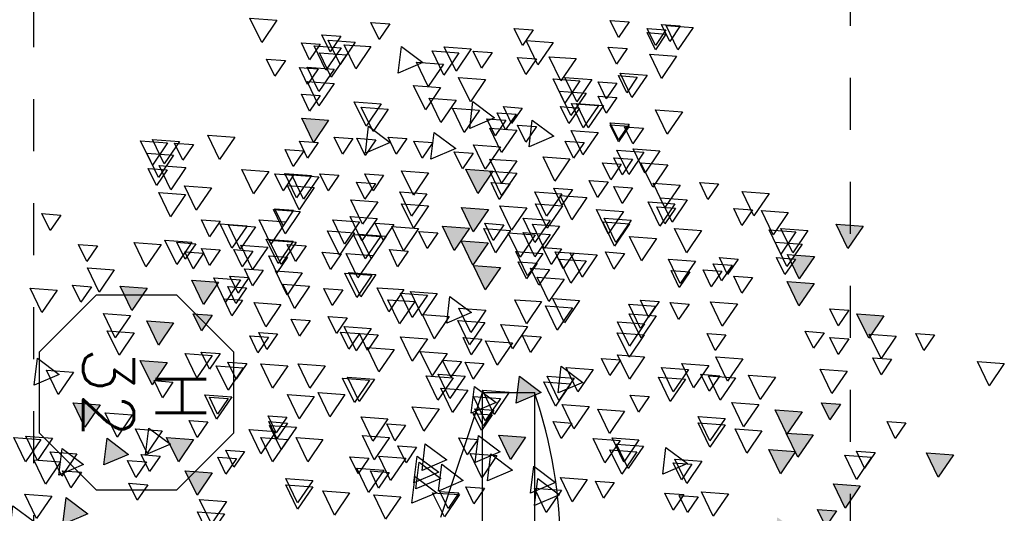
# Model space of a CAD drawing. Header units: millimetres. Extents: x 4617 to 4884, y 1258 to 1784.
# Tile 131 of 256: x 4741.305 to 4743.2, y 1391.542 to 1392.491. Entities that reach past the tile are written whole.
import ezdxf
from ezdxf.enums import TextEntityAlignment as Align

# ---------------------------------------------------------------- set-up
doc = ezdxf.new("R2010")
doc.units = ezdxf.units.MM
doc.header["$LTSCALE"] = 0.4
doc.linetypes.add('DOT', pattern=[6.35, 0, -6.35])
for name, color, linetype in [('00 AC - ABERTURAS ALUMINIO - HATCH', 254, 'Continuous'), ('00 AC - ABERTURAS ALUMINIO - TIPO', 3, 'Continuous'), ('A HERRERÍA', 4, 'Continuous'), ('A VEGETACIÓN', 253, 'Continuous'), ('LÁMINA', 1, 'Continuous'), ('TXT', 3, 'Continuous')]:
    doc.layers.add(name, color=color, linetype=linetype)
doc.styles.add('ROMANS', font='romans', dxfattribs={"height": 2})

# ---------------------------------------------------------------- blocks, each defined once
blk = doc.blocks.new('ARB')
at = {"layer": 'LÁMINA'}
h = blk.add_hatch(color=254, dxfattribs=at)
h.paths.add_polyline_path([(3288.9164, 1398.6733), (3288.9133, 1398.6668), (3288.9457, 1398.619), (3288.974, 1398.6775)])
h.paths.add_polyline_path([(3288.9251, 1398.5926), (3288.9506, 1398.555), (3288.9704, 1398.596)])
h.paths.add_polyline_path([(3289.0814, 1398.658), (3289.1179, 1398.6043), (3289.1462, 1398.6627)])
h.paths.add_polyline_path([(3289.0175, 1398.5743), (3289.054, 1398.5206), (3289.0822, 1398.579)])
h.paths.add_polyline_path([(3288.9695, 1398.2943), (3289.006, 1398.2406), (3289.0261, 1398.2821), (3289.0252, 1398.2825), (3289.0268, 1398.2837), (3289.0343, 1398.299)])
h.paths.add_polyline_path([(3288.9247, 1398.2135), (3288.9612, 1398.1598), (3288.9895, 1398.2183)])
h.paths.add_polyline_path([(3288.9178, 1397.9953), (3288.9174, 1397.9944), (3288.9533, 1397.9415), (3288.9816, 1398)])
h.paths.add_polyline_path([(3288.9887, 1397.8739), (3289.0252, 1397.8202), (3289.0534, 1397.8787)])
h.paths.add_polyline_path([(3289.0421, 1397.6874), (3289.0737, 1397.6738), (3289.0693, 1397.6802), (3289.0993, 1397.6824), (3289.0941, 1397.7263)])
h.paths.add_polyline_path([(3288.9456, 1397.7112), (3288.972, 1397.6724), (3288.9899, 1397.6737), (3289.0103, 1397.7159)])
h.paths.add_polyline_path([(3288.9485, 1397.4959), (3288.985, 1397.4422), (3289.0121, 1397.4983), (3289.0107, 1397.5004)])
h.paths.add_polyline_path([(3288.921, 1397.5813), (3288.9365, 1397.5586), (3288.9379, 1397.5587), (3288.9373, 1397.5574), (3288.9575, 1397.5276), (3288.9858, 1397.5861)])
h.paths.add_polyline_path([(3289.2242, 1398.1156), (3289.2261, 1398.1148), (3289.2282, 1398.1149), (3289.2278, 1398.114), (3289.243, 1398.1075), (3289.2466, 1398.1102), (3289.2472, 1398.1057), (3289.2838, 1398.09), (3289.2761, 1398.1545)])
h.paths.add_polyline_path([(3289.1946, 1398.3774), (3289.2311, 1398.3237), (3289.2594, 1398.3822)])
h.paths.add_polyline_path([(3289.1257, 1398.2583), (3289.1854, 1398.2328), (3289.1777, 1398.2972)])
h.paths.add_polyline_path([(3289.033, 1398.4793), (3289.0628, 1398.4354), (3289.0644, 1398.4355), (3289.0637, 1398.4341), (3289.0695, 1398.4256), (3289.0977, 1398.4841)])
h.paths.add_polyline_path([(3288.6447, 1399.0621), (3288.6809, 1399.0089), (3288.6815, 1399.0089), (3288.7095, 1399.0669)])
h.paths.add_polyline_path([(3288.3059, 1398.802), (3288.3424, 1398.7483), (3288.3707, 1398.8068)])
h.paths.add_polyline_path([(3288.2314, 1398.7077), (3288.2679, 1398.654), (3288.2962, 1398.7125)])
h.paths.add_polyline_path([(3288.2609, 1398.7668), (3288.2974, 1398.7131), (3288.3257, 1398.7715)])
h.paths.add_polyline_path([(3288.2602, 1398.847), (3288.2967, 1398.7933), (3288.3249, 1398.8517)])
h.paths.add_polyline_path([(3288.2496, 1398.9396), (3288.2503, 1398.9384), (3288.2568, 1398.9389), (3288.254, 1398.9331), (3288.286, 1398.8859), (3288.3143, 1398.9444)])
h.paths.add_polyline_path([(3288.1337, 1398.4073), (3288.1934, 1398.3817), (3288.1857, 1398.4462)])
h.paths.add_polyline_path([(3288.1708, 1398.2997), (3288.2073, 1398.246), (3288.2356, 1398.3045)])
h.paths.add_polyline_path([(3288.1988, 1398.0378), (3288.2243, 1398.0002), (3288.2441, 1398.0411)])
h.paths.add_polyline_path([(3288.1928, 1397.8806), (3288.2524, 1397.8551), (3288.2448, 1397.9195)])
h.paths.add_polyline_path([(3288.2855, 1397.9228), (3288.322, 1397.8691), (3288.3502, 1397.9276)])
h.paths.add_polyline_path([(3288.1787, 1397.5208), (3288.2096, 1397.4754), (3288.2196, 1397.4762), (3288.2435, 1397.5256)])
h.paths.add_polyline_path([(3288.2196, 1397.4762), (3288.2152, 1397.4671), (3288.2096, 1397.4754), (3288.2026, 1397.4749), (3288.2391, 1397.4212), (3288.2673, 1397.4797)])
h.paths.add_polyline_path([(3288.2082, 1397.5799), (3288.2447, 1397.5262), (3288.273, 1397.5847)])
h.paths.add_polyline_path([(3288.3017, 1397.4027), (3288.3382, 1397.349), (3288.3659, 1397.4062), (3288.3651, 1397.4074)])
h.paths.add_polyline_path([(3287.974, 1396.8871), (3288.0105, 1396.8334), (3288.0387, 1396.8918)])
h = blk.add_hatch(color=254, dxfattribs=at)
h.paths.add_polyline_path([(3288.4123, 1397.5612), (3288.412, 1397.5607), (3288.4117, 1397.5611), (3288.4005, 1397.5603), (3288.4261, 1397.5227), (3288.4458, 1397.5636)])
h.paths.add_polyline_path([(3288.3901, 1397.6154), (3288.3886, 1397.6125), (3288.3868, 1397.6152), (3288.3755, 1397.6144), (3288.4117, 1397.5611), (3288.4123, 1397.5612), (3288.4395, 1397.6176), (3288.4386, 1397.619)])
h.paths.add_polyline_path([(3288.435, 1397.6243), (3288.4386, 1397.619), (3288.4403, 1397.6191), (3288.4395, 1397.6176), (3288.4541, 1397.5961), (3288.4655, 1397.597), (3288.4803, 1397.6276)])
h.paths.add_polyline_path([(3288.488, 1397.5026), (3288.5245, 1397.4489), (3288.5527, 1397.5073)])
h.paths.add_polyline_path([(3288.5474, 1397.3997), (3288.5729, 1397.3622), (3288.5927, 1397.4031)])
h.paths.add_polyline_path([(3288.518, 1397.3619), (3288.5435, 1397.3243), (3288.5633, 1397.3652)])
h.paths.add_polyline_path([(3288.4288, 1397.4007), (3288.4279, 1397.3989), (3288.4633, 1397.3469), (3288.4915, 1397.4054)])
h.paths.add_polyline_path([(3288.4346, 1397.324), (3288.4711, 1397.2703), (3288.4964, 1397.3226), (3288.4926, 1397.3282)])
h.paths.add_polyline_path([(3288.4153, 1397.2521), (3288.4365, 1397.2209), (3288.4442, 1397.2214), (3288.4606, 1397.2554)])
h.paths.add_polyline_path([(3288.4365, 1397.2209), (3288.4014, 1397.2183), (3288.4168, 1397.1956), (3288.4183, 1397.1957), (3288.4176, 1397.1943), (3288.4379, 1397.1646), (3288.4661, 1397.223), (3288.4442, 1397.2214), (3288.4408, 1397.2145)])
h.paths.add_polyline_path([(3288.5744, 1397.2864), (3288.6341, 1397.2609), (3288.6264, 1397.3253)])
h.paths.add_polyline_path([(3288.5527, 1397.2157), (3288.5892, 1397.162), (3288.6174, 1397.2204)])
h.paths.add_polyline_path([(3288.6265, 1397.2107), (3288.663, 1397.157), (3288.6912, 1397.2155)])
h.paths.add_polyline_path([(3288.6367, 1397.393), (3288.6623, 1397.3554), (3288.682, 1397.3963)])
h.paths.add_polyline_path([(3288.5822, 1397.4833), (3288.5917, 1397.4693), (3288.6033, 1397.4701), (3288.5983, 1397.4597), (3288.6187, 1397.4296), (3288.6469, 1397.4881)])
h.paths.add_polyline_path([(3288.5667, 1397.5783), (3288.5823, 1397.5553), (3288.6076, 1397.5572), (3288.5965, 1397.5344), (3288.6032, 1397.5246), (3288.6314, 1397.583)])
h.paths.add_polyline_path([(3288.5678, 1397.7424), (3288.5934, 1397.7048), (3288.6131, 1397.7458)])
h.paths.add_polyline_path([(3288.6553, 1397.5075), (3288.6918, 1397.4538), (3288.72, 1397.5123), (3288.7184, 1397.5121), (3288.7164, 1397.508), (3288.7138, 1397.5118)])
h.paths.add_polyline_path([(3288.7063, 1397.2857), (3288.6953, 1397.2775), (3288.7182, 1397.2438), (3288.7306, 1397.2385), (3288.7337, 1397.2448), (3288.7286, 1397.2874)])
h.paths.add_polyline_path([(3288.7438, 1397.3814), (3288.7803, 1397.3277), (3288.8086, 1397.3861)])
h.paths.add_polyline_path([(3288.7286, 1397.2874), (3288.7337, 1397.2448), (3288.7552, 1397.2893)])
h.paths.add_polyline_path([(3288.7873, 1397.8832), (3288.7853, 1397.879), (3288.7826, 1397.8829), (3288.7468, 1397.8803), (3288.7833, 1397.8266), (3288.8116, 1397.885)])
h.paths.add_polyline_path([(3288.4486, 1397.9013), (3288.4829, 1397.8509), (3288.4889, 1397.8554), (3288.5134, 1397.906)])
h.paths.add_polyline_path([(3288.4203, 1398.0248), (3288.4204, 1398.0239), (3288.4563, 1397.9711), (3288.4846, 1398.0295)])
h.paths.add_polyline_path([(3288.4198, 1398.0247), (3288.4203, 1398.0248), (3288.417, 1398.0524), (3288.365, 1398.0135), (3288.3657, 1398.0132), (3288.3805, 1398.0143), (3288.3775, 1398.0082), (3288.4247, 1397.988), (3288.4204, 1398.0239)])
h.paths.add_polyline_path([(3287.7961, 1397.6465), (3287.8326, 1397.5928), (3287.8579, 1397.6451), (3287.8461, 1397.6502)])
h.paths.add_polyline_path([(3287.7658, 1397.5598), (3287.8023, 1397.5061), (3287.8306, 1397.5645)])
h.paths.add_polyline_path([(3287.7666, 1397.4438), (3287.8263, 1397.4182), (3287.8186, 1397.4827)])
h.paths.add_polyline_path([(3287.804, 1397.4041), (3287.8405, 1397.3504), (3287.8688, 1397.4089)])
h.paths.add_polyline_path([(3287.8362, 1397.335), (3287.8727, 1397.2813), (3287.901, 1397.3397)])
h.paths.add_polyline_path([(3287.9241, 1397.4585), (3287.9793, 1397.4349), (3287.9589, 1397.4649), (3287.9798, 1397.4665), (3287.9761, 1397.4974), (3287.9692, 1397.4923), (3287.9655, 1397.4845), (3287.9632, 1397.4878)])
h.paths.add_polyline_path([(3287.9153, 1397.2612), (3287.9189, 1397.2559), (3287.9206, 1397.2561), (3287.9199, 1397.2545), (3287.9344, 1397.2331), (3287.9458, 1397.2339), (3287.9606, 1397.2646)])
h.paths.add_polyline_path([(3287.8559, 1397.2513), (3287.8921, 1397.1981), (3287.8926, 1397.1981), (3287.9199, 1397.2545), (3287.9189, 1397.2559)])
h.paths.add_polyline_path([(3287.8926, 1397.1981), (3287.8924, 1397.1976), (3287.8921, 1397.1981), (3287.8809, 1397.1973), (3287.9064, 1397.1597), (3287.9262, 1397.2006)])
h.paths.add_polyline_path([(3287.8109, 1397.0952), (3287.8455, 1397.0443), (3287.8468, 1397.0444), (3287.8462, 1397.0432), (3287.8474, 1397.0415), (3287.8756, 1397.1)])
h.paths.add_polyline_path([(3287.0826, 1397.9517), (3287.1191, 1397.898), (3287.1474, 1397.9564)])
h.paths.add_polyline_path([(3287.1466, 1398.0797), (3287.1831, 1398.026), (3287.2113, 1398.0844)])
h.paths.add_polyline_path([(3287.1417, 1398.2569), (3287.1782, 1398.2032), (3287.2064, 1398.2616)])
h.paths.add_polyline_path([(3287.3659, 1398.1825), (3287.4024, 1398.1288), (3287.4306, 1398.1873)])
h.paths.add_polyline_path([(3287.4232, 1398.1226), (3287.4488, 1398.085), (3287.4686, 1398.1259)])
h.paths.add_polyline_path([(3287.5135, 1398.0684), (3287.5732, 1398.0428), (3287.5655, 1398.1073)])
h.paths.add_polyline_path([(3287.5226, 1398.2654), (3287.522, 1398.2642), (3287.5578, 1398.2116), (3287.586, 1398.27)])
h.paths.add_polyline_path([(3287.4792, 1398.3049), (3287.5157, 1398.2512), (3287.522, 1398.2642), (3287.5213, 1398.2653), (3287.5226, 1398.2654), (3287.5424, 1398.3064), (3287.5403, 1398.3094)])
h.paths.add_polyline_path([(3287.5058, 1398.3602), (3287.5403, 1398.3094), (3287.5438, 1398.3096), (3287.5705, 1398.365)])
h.paths.add_polyline_path([(3287.4134, 1398.3786), (3287.439, 1398.341), (3287.4587, 1398.3819)])
h.paths.add_polyline_path([(3287.3589, 1398.8067), (3287.3954, 1398.753), (3287.4237, 1398.8115)])
h.paths.add_polyline_path([(3287.4763, 1398.7343), (3287.5128, 1398.6806), (3287.5299, 1398.716), (3287.5217, 1398.728), (3287.5297, 1398.7286), (3287.5235, 1398.7378)])
h.paths.add_polyline_path([(3287.477, 1398.6689), (3287.5135, 1398.6152), (3287.5418, 1398.6736)])
h.paths.add_polyline_path([(3287.309, 1398.5916), (3287.3394, 1398.5467), (3287.3442, 1398.5471), (3287.3421, 1398.5428), (3287.3455, 1398.5379), (3287.3737, 1398.5963)])
h.paths.add_polyline_path([(3287.2753, 1397.4383), (3287.3118, 1397.3847), (3287.3268, 1397.4158), (3287.3139, 1397.4349), (3287.3368, 1397.4365), (3287.34, 1397.4431)])
h.paths.add_polyline_path([(3287.2844, 1397.0411), (3287.3209, 1396.9874), (3287.3491, 1397.0459)])
h.paths.add_polyline_path([(3287.4861, 1397.0608), (3287.5226, 1397.0071), (3287.5509, 1397.0655)])
h.paths.add_polyline_path([(3287.5599, 1397.0755), (3287.5964, 1397.0219), (3287.6247, 1397.0803)])
h.paths.add_polyline_path([(3287.5058, 1397.1297), (3287.5423, 1397.076), (3287.5636, 1397.1202), (3287.5547, 1397.1333)])
at = {"layer": 'LÁMINA', "color": 254, "elevation": -10}
for points in [[(3287.9218, 1399.2985), (3287.9473, 1399.2609), (3287.9671, 1399.3018)], [(3288.4975, 1399.2935), (3288.523, 1399.256), (3288.5428, 1399.2969)], [(3288.7692, 1399.3026), (3288.8057, 1399.2489), (3288.8339, 1399.3074)], [(3287.7681, 1399.285), (3287.8046, 1399.2314), (3287.8329, 1399.2898)], [(3287.7988, 1399.2886), (3287.8243, 1399.251), (3287.8441, 1399.292)], [(3287.8332, 1399.2788), (3287.8587, 1399.2412), (3287.8785, 1399.2821)], [(3287.8332, 1399.2689), (3287.8587, 1399.2314), (3287.8785, 1399.2723)], [(3288.153, 1399.2788), (3288.1786, 1399.2412), (3288.1984, 1399.2821)], [(3288.1049, 1399.2485), (3288.1414, 1399.1948), (3288.1697, 1399.2533)], [(3288.5808, 1399.2492), (3288.6173, 1399.1955), (3288.6455, 1399.2539)], [(3288.6156, 1399.264), (3288.6411, 1399.2264), (3288.6609, 1399.2673)], [(3287.9267, 1399.2345), (3287.9522, 1399.1969), (3287.972, 1399.2378)], [(3288.2515, 1399.2246), (3288.277, 1399.1871), (3288.2968, 1399.228)], [(3288.3017, 1399.2337), (3288.3382, 1399.18), (3288.3665, 1399.2385)], [(3288.3313, 1399.2239), (3288.3678, 1399.1702), (3288.396, 1399.2286)], [(3288.4697, 1399.2393), (3288.4177, 1399.2004), (3288.4774, 1399.1749)], [(3288.5428, 1399.2387), (3288.5793, 1399.185), (3288.6076, 1399.2434)], [(3288.6145, 1399.2358), (3288.651, 1399.1821), (3288.6792, 1399.2406)], [(3288.6648, 1399.2443), (3288.6903, 1399.2067), (3288.7101, 1399.2477)], [(3287.8075, 1399.2161), (3287.844, 1399.1624), (3287.8722, 1399.2209)], [(3288.0493, 1399.2098), (3288.0858, 1399.1561), (3288.1141, 1399.2145)], [(3288.1446, 1399.2092), (3288.1702, 1399.1716), (3288.19, 1399.2125)], [(3288.3684, 1399.1964), (3288.4049, 1399.1428), (3288.4332, 1399.2012)], [(3288.6019, 1399.219), (3288.6384, 1399.1653), (3288.6666, 1399.2237)], [(3288.7484, 1399.205), (3288.774, 1399.1674), (3288.7938, 1399.2083)], [(3288.6314, 1399.1845), (3288.6679, 1399.1308), (3288.6962, 1399.1893)], [(3288.6697, 1399.1853), (3288.6953, 1399.1477), (3288.715, 1399.1886)], [(3287.8786, 1399.1697), (3287.9151, 1399.116), (3287.9433, 1399.1745)], [(3287.9021, 1399.1656), (3287.9276, 1399.128), (3287.9474, 1399.1689)], [(3287.9513, 1399.1508), (3287.9768, 1399.1132), (3287.9966, 1399.1541)], [(3288.0114, 1399.1599), (3288.0479, 1399.1062), (3288.0762, 1399.1647)], [(3288.0402, 1399.1564), (3288.0767, 1399.1027), (3288.1049, 1399.1612)], [(3288.2673, 1399.1599), (3288.3038, 1399.1062), (3288.332, 1399.1647)], [(3288.6314, 1399.1501), (3288.6679, 1399.0964), (3288.6962, 1399.1548)], [(3288.0254, 1399.1269), (3288.0619, 1399.0732), (3288.0902, 1399.1316)], [(3288.3755, 1399.1402), (3288.412, 1399.0865), (3288.4403, 1399.145)], [(3287.9513, 1399.1164), (3287.9768, 1399.0788), (3287.9966, 1399.1197)], [(3288.2974, 1399.1064), (3288.2455, 1399.0675), (3288.3051, 1399.042)], [(3288.3382, 1399.1097), (3288.3747, 1399.056), (3288.4029, 1399.1145)], [(3288.6648, 1399.1213), (3288.6903, 1399.0837), (3288.7101, 1399.1246)], [(3287.7935, 1399.0818), (3287.83, 1399.0281), (3287.8582, 1399.0866)], [(3287.9838, 1399.0971), (3288.0203, 1399.0434), (3288.0486, 1399.1019)], [(3287.9959, 1399.0973), (3288.0324, 1399.0437), (3288.0607, 1399.1021)], [(3288.0413, 1399.0911), (3288.0669, 1399.0535), (3288.0866, 1399.0944)], [(3288.1791, 1399.0911), (3288.2046, 1399.0535), (3288.2244, 1399.0944)], [(3288.2821, 1399.0861), (3288.3185, 1399.0324), (3288.3468, 1399.0908)], [(3288.5013, 1399.0882), (3288.5378, 1399.0345), (3288.5661, 1399.0929)], [(3288.5182, 1399.1008), (3288.5547, 1399.0471), (3288.583, 1399.1056)], [(3288.1547, 1399.0621), (3288.1028, 1399.0232), (3288.1624, 1398.9977)], [(3288.1938, 1399.0763), (3288.2194, 1399.0387), (3288.2392, 1399.0796)], [(3288.2185, 1399.0616), (3288.244, 1399.024), (3288.2638, 1399.0649)], [(3288.6447, 1399.0621), (3288.6812, 1399.0084), (3288.7095, 1399.0669)], [(3287.8873, 1399.0425), (3287.9129, 1399.0049), (3287.9326, 1399.0459)], [(3287.9218, 1399.0524), (3287.9473, 1399.0148), (3287.9671, 1399.0557)], [(3287.9218, 1399.0474), (3287.9473, 1399.0099), (3287.9671, 1399.0508)], [(3287.9967, 1399.0319), (3288.0331, 1398.9782), (3288.0614, 1399.0367)], [(3288.1446, 1399.0468), (3288.1702, 1399.0092), (3288.19, 1399.0501)], [(3288.192, 1399.0375), (3288.2285, 1398.9838), (3288.2568, 1399.0423)], [(3288.5484, 1399.0474), (3288.4964, 1399.0085), (3288.5561, 1398.9829)], [(3288.03, 1399.0081), (3288.0556, 1398.9705), (3288.0753, 1399.0114)], [(3288.3909, 1399.0326), (3288.3389, 1398.9937), (3288.3986, 1398.9681)], [(3288.3942, 1399.0081), (3288.4197, 1398.9705), (3288.4395, 1399.0114)], [(3288.4564, 1399.018), (3288.482, 1398.9804), (3288.5018, 1399.0213)], [(3288.5312, 1399.0149), (3288.5567, 1398.9773), (3288.5765, 1399.0182)], [(3288.5861, 1399.0179), (3288.6116, 1398.9803), (3288.6314, 1399.0212)], [(3288.6697, 1399.0081), (3288.6953, 1398.9705), (3288.715, 1399.0114)], [(3288.8706, 1399.0208), (3288.9071, 1398.9671), (3288.9353, 1399.0255)], [(3289.0034, 1399.0109), (3289.0399, 1398.9572), (3289.0682, 1399.0157)], [(3289.0322, 1399.0074), (3289.0687, 1398.9537), (3289.097, 1399.0122)], [(3287.8476, 1398.9883), (3287.8841, 1398.9346), (3287.9123, 1398.993)], [(3287.8862, 1398.9848), (3287.9227, 1398.9311), (3287.951, 1398.9896)], [(3288.2314, 1398.9981), (3288.2679, 1398.9444), (3288.2962, 1399.0029)], [(3288.7042, 1398.9884), (3288.7297, 1398.9508), (3288.7495, 1398.9917)], [(3288.9699, 1399.0031), (3288.9954, 1398.9656), (3289.0152, 1399.0065)], [(3287.9134, 1398.968), (3287.9389, 1398.9304), (3287.9587, 1398.9714)], [(3288.0641, 1398.9686), (3288.1006, 1398.9149), (3288.1288, 1398.9734)], [(3288.192, 1398.9637), (3288.2285, 1398.91), (3288.2568, 1398.9684)], [(3288.2972, 1398.9828), (3288.3227, 1398.9452), (3288.3425, 1398.9861)], [(3289.0175, 1398.9779), (3289.054, 1398.9242), (3289.0822, 1398.9827)], [(3287.8286, 1398.9546), (3287.8651, 1398.9009), (3287.8934, 1398.9594)], [(3287.9407, 1398.9558), (3287.9662, 1398.9182), (3287.986, 1398.9591)], [(3288.2496, 1398.9396), (3288.286, 1398.8859), (3288.3143, 1398.9444)], [(3288.7889, 1398.9384), (3288.8254, 1398.8847), (3288.8536, 1398.9432)], [(3288.9879, 1398.9484), (3289.0244, 1398.8947), (3289.0527, 1398.9531)], [(3289.0333, 1398.9421), (3289.0589, 1398.9045), (3289.0787, 1398.9454)], [(3287.9724, 1398.9139), (3287.998, 1398.8763), (3288.0177, 1398.9172)], [(3288.192, 1398.9341), (3288.2285, 1398.8804), (3288.2568, 1398.9389)], [(3288.4043, 1398.9349), (3288.4408, 1398.8812), (3288.4691, 1398.9397)], [(3288.5123, 1398.9293), (3288.5378, 1398.8917), (3288.5576, 1398.9326)], [(3288.6205, 1398.9293), (3288.6461, 1398.8917), (3288.6658, 1398.9326)], [(3288.6686, 1398.9257), (3288.7051, 1398.872), (3288.7334, 1398.9305)], [(3288.6855, 1398.9286), (3288.722, 1398.8749), (3288.7503, 1398.9333)], [(3288.7288, 1398.9293), (3288.7543, 1398.8917), (3288.7741, 1398.9326)], [(3287.7067, 1398.909), (3287.7322, 1398.8714), (3287.752, 1398.9123)], [(3287.7991, 1398.9054), (3287.8356, 1398.8517), (3287.8638, 1398.9101)], [(3287.9134, 1398.8991), (3287.9389, 1398.8615), (3287.9587, 1398.9025)], [(3288.0579, 1398.8949), (3288.0834, 1398.8574), (3288.1032, 1398.8983)], [(3288.2086, 1398.909), (3288.2342, 1398.8714), (3288.2539, 1398.9123)], [(3288.5319, 1398.9096), (3288.5575, 1398.872), (3288.5773, 1398.913)], [(3288.6792, 1398.8997), (3288.7157, 1398.846), (3288.7439, 1398.9044)], [(3288.9267, 1398.899), (3288.9632, 1398.8453), (3288.9914, 1398.9038)], [(3287.5853, 1398.8855), (3287.6218, 1398.8318), (3287.65, 1398.8902)], [(3287.7821, 1398.8707), (3287.8186, 1398.817), (3287.8468, 1398.8754)], [(3288.0232, 1398.8756), (3288.0597, 1398.8219), (3288.0879, 1398.8804)], [(3288.0838, 1398.8849), (3288.1203, 1398.8312), (3288.1485, 1398.8897)], [(3288.4085, 1398.8849), (3288.445, 1398.8312), (3288.4733, 1398.8897)], [(3288.5266, 1398.8652), (3288.5631, 1398.8115), (3288.5914, 1398.87)], [(3288.9887, 1398.8829), (3289.0252, 1398.8293), (3289.0534, 1398.8877)], [(3287.625, 1398.8462), (3287.6505, 1398.8086), (3287.6703, 1398.8495)], [(3287.81, 1398.8499), (3287.8356, 1398.8123), (3287.8554, 1398.8532)], [(3287.8116, 1398.8608), (3287.8481, 1398.8071), (3287.8764, 1398.8656)], [(3287.9354, 1398.8421), (3287.9719, 1398.7884), (3288.0002, 1398.8468)], [(3288.0822, 1398.8559), (3288.1187, 1398.8022), (3288.147, 1398.8607)], [(3288.1681, 1398.8512), (3288.2046, 1398.7975), (3288.2329, 1398.856)], [(3288.2602, 1398.847), (3288.2967, 1398.7933), (3288.3249, 1398.8517)], [(3288.4043, 1398.8562), (3288.4408, 1398.8025), (3288.4691, 1398.8609)], [(3288.7129, 1398.8421), (3288.7494, 1398.7884), (3288.7776, 1398.8468)], [(3288.7288, 1398.8456), (3288.7543, 1398.808), (3288.7741, 1398.849)], [(3287.539, 1398.84), (3287.5755, 1398.7863), (3287.6038, 1398.8447)], [(3287.9172, 1398.8217), (3287.9537, 1398.768), (3287.9819, 1398.8265)], [(3288.1118, 1398.8215), (3288.1483, 1398.7678), (3288.1765, 1398.8262)], [(3288.5281, 1398.8252), (3288.5646, 1398.7715), (3288.5928, 1398.83)], [(3288.5702, 1398.8174), (3288.6067, 1398.7638), (3288.6349, 1398.8222)], [(3288.7473, 1398.8174), (3288.7838, 1398.7638), (3288.8121, 1398.8222)], [(3288.9054, 1398.8191), (3288.9309, 1398.7815), (3288.9507, 1398.8224)], [(3289.2892, 1398.8338), (3289.3148, 1398.7962), (3289.3345, 1398.8371)], [(3287.3589, 1398.8067), (3287.3954, 1398.753), (3287.4237, 1398.8115)], [(3287.4918, 1398.7969), (3287.5283, 1398.7432), (3287.5565, 1398.8016)], [(3287.5206, 1398.7934), (3287.557, 1398.7397), (3287.5853, 1398.7981)], [(3287.7476, 1398.7969), (3287.7841, 1398.7432), (3287.8124, 1398.8016)], [(3287.9207, 1398.8125), (3287.9572, 1398.7588), (3287.9854, 1398.8173)], [(3288.0894, 1398.8069), (3288.1259, 1398.7532), (3288.1542, 1398.8117)], [(3288.2068, 1398.7963), (3288.2433, 1398.7426), (3288.2715, 1398.8011)], [(3288.2234, 1398.8105), (3288.2489, 1398.7729), (3288.2687, 1398.8139)], [(3288.3059, 1398.802), (3288.3424, 1398.7483), (3288.3707, 1398.8068)], [(3288.4282, 1398.8012), (3288.4647, 1398.7475), (3288.493, 1398.806)], [(3288.4876, 1398.8112), (3288.5132, 1398.7736), (3288.533, 1398.8145)], [(3288.8206, 1398.8056), (3288.8571, 1398.7519), (3288.8854, 1398.8104)], [(3288.8408, 1398.8076), (3288.8773, 1398.7539), (3288.9056, 1398.8124)], [(3287.8559, 1398.7772), (3287.8924, 1398.7235), (3287.9206, 1398.7819)], [(3288.1118, 1398.787), (3288.1483, 1398.7333), (3288.1765, 1398.7918)], [(3288.1477, 1398.7865), (3288.1842, 1398.7328), (3288.2125, 1398.7912)], [(3288.3822, 1398.791), (3288.4077, 1398.7534), (3288.4275, 1398.7943)], [(3288.5062, 1398.783), (3288.5427, 1398.7293), (3288.571, 1398.7878)], [(3288.5202, 1398.7821), (3288.5567, 1398.7284), (3288.5849, 1398.7868)], [(3288.5822, 1398.7907), (3288.6187, 1398.737), (3288.647, 1398.7955)], [(3288.7298, 1398.7711), (3288.7663, 1398.7174), (3288.7946, 1398.7758)], [(3287.5058, 1398.7638), (3287.5423, 1398.7101), (3287.5705, 1398.7686)], [(3288.0842, 1398.7521), (3288.1097, 1398.7145), (3288.1295, 1398.7554)], [(3288.2609, 1398.7668), (3288.2974, 1398.7131), (3288.3257, 1398.7715)], [(3288.6987, 1398.76), (3288.7243, 1398.7224), (3288.7441, 1398.7633)], [(3288.7227, 1398.7682), (3288.7592, 1398.7145), (3288.7875, 1398.773)], [(3288.7911, 1398.7564), (3288.8276, 1398.7027), (3288.8559, 1398.7612)], [(3288.9054, 1398.7501), (3288.9309, 1398.7126), (3288.9507, 1398.7535)], [(3288.9644, 1398.7649), (3288.99, 1398.7273), (3289.0098, 1398.7682)], [(3288.9737, 1398.7682), (3289.0102, 1398.7145), (3289.0384, 1398.773)], [(3289.0475, 1398.7633), (3289.084, 1398.7096), (3289.1122, 1398.7681)], [(3289.2006, 1398.76), (3289.2262, 1398.7224), (3289.246, 1398.7633)], [(3287.4763, 1398.7343), (3287.5128, 1398.6806), (3287.541, 1398.7391)], [(3287.5217, 1398.728), (3287.5472, 1398.6904), (3287.567, 1398.7314)], [(3287.6594, 1398.728), (3287.685, 1398.6904), (3287.7048, 1398.7314)], [(3287.7624, 1398.723), (3287.7989, 1398.6693), (3287.8272, 1398.7278)], [(3287.9331, 1398.7416), (3287.9586, 1398.704), (3287.9784, 1398.7449)], [(3287.9986, 1398.7378), (3288.0351, 1398.6841), (3288.0633, 1398.7425)], [(3288.0254, 1398.7233), (3288.0619, 1398.6696), (3288.0902, 1398.728)], [(3288.0546, 1398.7423), (3288.0802, 1398.7047), (3288.1, 1398.7456)], [(3288.1295, 1398.7415), (3288.166, 1398.6878), (3288.1943, 1398.7463)], [(3288.4532, 1398.7472), (3288.4788, 1398.7096), (3288.4985, 1398.7505)], [(3288.5379, 1398.7366), (3288.5744, 1398.6829), (3288.6027, 1398.7414)], [(3288.6149, 1398.7408), (3288.6405, 1398.7032), (3288.6603, 1398.7441)], [(3288.7435, 1398.7324), (3288.7691, 1398.6948), (3288.7888, 1398.7358)], [(3288.8272, 1398.7472), (3288.8527, 1398.7096), (3288.8725, 1398.7505)], [(3288.9453, 1398.7423), (3288.9708, 1398.7047), (3288.9906, 1398.7456)], [(3287.6742, 1398.7133), (3287.6997, 1398.6757), (3287.7195, 1398.7166)], [(3288.1137, 1398.7029), (3288.1392, 1398.6653), (3288.159, 1398.7062)], [(3288.1432, 1398.7177), (3288.1687, 1398.6801), (3288.1885, 1398.721)], [(3288.2314, 1398.7077), (3288.2679, 1398.654), (3288.2962, 1398.7125)], [(3288.8021, 1398.7009), (3288.8276, 1398.6633), (3288.8474, 1398.7043)], [(3289.1602, 1398.7023), (3289.1967, 1398.6486), (3289.2249, 1398.707)], [(3287.625, 1398.6837), (3287.6505, 1398.6462), (3287.6703, 1398.6871)], [(3287.6988, 1398.6985), (3287.7244, 1398.6609), (3287.7441, 1398.7018)], [(3287.7756, 1398.6973), (3287.8011, 1398.6597), (3287.8209, 1398.7006)], [(3288.0781, 1398.6796), (3288.1146, 1398.6259), (3288.1429, 1398.6844)], [(3288.5311, 1398.691), (3288.5676, 1398.6373), (3288.5958, 1398.6957)], [(3288.5407, 1398.6895), (3288.5772, 1398.6358), (3288.6054, 1398.6942)], [(3288.708, 1398.6944), (3288.7445, 1398.6407), (3288.7727, 1398.6992)], [(3288.837, 1398.6832), (3288.8626, 1398.6456), (3288.8823, 1398.6865)], [(3288.8563, 1398.6782), (3288.8928, 1398.6245), (3288.9211, 1398.683)], [(3287.477, 1398.6689), (3287.5135, 1398.6152), (3287.5418, 1398.6736)], [(3288.4634, 1398.6544), (3288.4999, 1398.6007), (3288.5281, 1398.6591)], [(3288.6107, 1398.6537), (3288.6362, 1398.6161), (3288.656, 1398.657)], [(3288.6905, 1398.6628), (3288.727, 1398.6091), (3288.7552, 1398.6675)], [(3288.8419, 1398.6586), (3288.8675, 1398.621), (3288.8873, 1398.6619)], [(3288.9092, 1398.6727), (3288.9457, 1398.619), (3288.974, 1398.6775)], [(3289.0814, 1398.658), (3289.1179, 1398.6043), (3289.1462, 1398.6627)], [(3289.2154, 1398.6615), (3289.2409, 1398.624), (3289.2607, 1398.6649)], [(3289.2979, 1398.653), (3289.3344, 1398.5993), (3289.3627, 1398.6578)], [(3288.0409, 1398.6283), (3288.0774, 1398.5746), (3288.1057, 1398.6331)], [(3288.353, 1398.6382), (3288.301, 1398.5993), (3288.3607, 1398.5737)], [(3288.3832, 1398.6452), (3288.4197, 1398.5915), (3288.448, 1398.6499)], [(3288.4072, 1398.6409), (3288.4437, 1398.5872), (3288.472, 1398.6456)], [(3288.8518, 1398.6291), (3288.8773, 1398.5915), (3288.8971, 1398.6324)], [(3287.6613, 1398.6199), (3287.6978, 1398.5662), (3287.7261, 1398.6247)], [(3287.7775, 1398.6197), (3287.8031, 1398.5822), (3287.8229, 1398.6231)], [(3287.8495, 1398.6256), (3287.875, 1398.588), (3287.8948, 1398.6289)], [(3287.8495, 1398.6256), (3287.875, 1398.588), (3287.8948, 1398.6289)], [(3287.8581, 1398.615), (3287.8946, 1398.5613), (3287.9229, 1398.6197)], [(3288.0584, 1398.6107), (3288.0949, 1398.557), (3288.1232, 1398.6155)], [(3288.1323, 1398.6255), (3288.1687, 1398.5718), (3288.197, 1398.6302)], [(3288.2666, 1398.6051), (3288.303, 1398.5514), (3288.3313, 1398.6099)], [(3288.4373, 1398.6255), (3288.4738, 1398.5718), (3288.5021, 1398.6302)], [(3288.7594, 1398.6185), (3288.7959, 1398.5648), (3288.8241, 1398.6232)], [(3287.309, 1398.5916), (3287.3455, 1398.5379), (3287.3737, 1398.5963)], [(3287.3937, 1398.605), (3287.4193, 1398.5674), (3287.439, 1398.6083)], [(3287.8567, 1398.591), (3287.8932, 1398.5373), (3287.9214, 1398.5958)], [(3288.3544, 1398.5896), (3288.3909, 1398.5359), (3288.4192, 1398.5944)], [(3288.6001, 1398.5866), (3288.6256, 1398.549), (3288.6454, 1398.59)], [(3288.9251, 1398.5926), (3288.9506, 1398.555), (3288.9704, 1398.596)], [(3289.1215, 1398.5925), (3289.158, 1398.5388), (3289.1863, 1398.5973)], [(3287.8847, 1398.5719), (3287.9212, 1398.5182), (3287.9494, 1398.5766)], [(3288.1659, 1398.5655), (3288.2024, 1398.5118), (3288.2306, 1398.5703)], [(3288.2692, 1398.5754), (3288.3057, 1398.5217), (3288.334, 1398.5801)], [(3288.5421, 1398.5608), (3288.5786, 1398.5071), (3288.6069, 1398.5656)], [(3288.6894, 1398.5798), (3288.7149, 1398.5423), (3288.7347, 1398.5832)], [(3289.0175, 1398.5743), (3289.054, 1398.5206), (3289.0822, 1398.579)], [(3287.1871, 1398.5459), (3287.2126, 1398.5083), (3287.2324, 1398.5492)], [(3287.2794, 1398.5423), (3287.3159, 1398.4886), (3287.3442, 1398.5471)], [(3287.3937, 1398.5361), (3287.4193, 1398.4985), (3287.439, 1398.5394)], [(3287.4528, 1398.5508), (3287.4783, 1398.5133), (3287.4981, 1398.5542)], [(3287.689, 1398.5459), (3287.7145, 1398.5083), (3287.7343, 1398.5492)], [(3287.8855, 1398.5456), (3287.922, 1398.4919), (3287.9503, 1398.5504)], [(3288.1334, 1398.5405), (3288.1589, 1398.5029), (3288.1787, 1398.5438)], [(3288.2761, 1398.5355), (3288.3016, 1398.498), (3288.3214, 1398.5389)], [(3288.407, 1398.536), (3288.4435, 1398.4823), (3288.4718, 1398.5407)], [(3288.5253, 1398.5455), (3288.5509, 1398.5079), (3288.5706, 1398.5488)], [(3288.5706, 1398.5488), (3288.5962, 1398.5112), (3288.616, 1398.5521)], [(3288.7676, 1398.5483), (3288.7932, 1398.5107), (3288.8129, 1398.5517)], [(3288.7893, 1398.5398), (3288.8148, 1398.5022), (3288.8346, 1398.5431)], [(3289.1122, 1398.5502), (3289.1487, 1398.4965), (3289.177, 1398.555)], [(3288.2026, 1398.5264), (3288.2391, 1398.4727), (3288.2673, 1398.5311)], [(3288.4873, 1398.5108), (3288.5238, 1398.4571), (3288.552, 1398.5156)], [(3287.2904, 1398.4869), (3287.3159, 1398.4493), (3287.3357, 1398.4902)], [(3287.6485, 1398.4882), (3287.685, 1398.4345), (3287.7132, 1398.493)], [(3287.8847, 1398.4931), (3287.9212, 1398.4394), (3287.9494, 1398.4979)], [(3288.3593, 1398.501), (3288.3958, 1398.4473), (3288.4241, 1398.5058)], [(3288.9059, 1398.5011), (3288.9315, 1398.4635), (3288.9512, 1398.5044)], [(3288.9252, 1398.4961), (3288.9617, 1398.4424), (3288.99, 1398.5008)], [(3287.0194, 1398.4769), (3287.0559, 1398.4232), (3287.0841, 1398.4817)], [(3287.7302, 1398.4722), (3287.7667, 1398.4185), (3287.7949, 1398.477)], [(3287.7794, 1398.4624), (3287.8159, 1398.4087), (3287.8442, 1398.4672)], [(3287.9429, 1398.4857), (3287.9684, 1398.4481), (3287.9882, 1398.489)], [(3288.0084, 1398.4621), (3288.0449, 1398.4085), (3288.0732, 1398.4669)], [(3288.0851, 1398.4703), (3288.0332, 1398.4314), (3288.0928, 1398.4059)], [(3288.2711, 1398.4765), (3288.2967, 1398.4389), (3288.3165, 1398.4798)], [(3288.3253, 1398.4814), (3288.3508, 1398.4438), (3288.3706, 1398.4847)], [(3288.6533, 1398.4709), (3288.6898, 1398.4172), (3288.7181, 1398.4757)], [(3288.7432, 1398.4715), (3288.7796, 1398.4178), (3288.8079, 1398.4762)], [(3288.8415, 1398.4766), (3288.867, 1398.439), (3288.8868, 1398.4799)], [(3288.8415, 1398.4766), (3288.867, 1398.439), (3288.8868, 1398.4799)], [(3288.8502, 1398.466), (3288.8867, 1398.4123), (3288.9149, 1398.4708)], [(3289.033, 1398.4793), (3289.0695, 1398.4256), (3289.0977, 1398.4841)], [(3289.345, 1398.4892), (3289.2931, 1398.4503), (3289.3527, 1398.4247)], [(3287.3975, 1398.4587), (3287.434, 1398.405), (3287.4623, 1398.4634)], [(3287.5698, 1398.4439), (3287.6063, 1398.3902), (3287.6345, 1398.4487)], [(3287.6662, 1398.4427), (3287.7027, 1398.389), (3287.731, 1398.4475)], [(3287.7037, 1398.4475), (3287.7293, 1398.4099), (3287.749, 1398.4508)], [(3287.7863, 1398.439), (3287.8228, 1398.3853), (3287.851, 1398.4437)], [(3288.0543, 1398.4419), (3288.0908, 1398.3882), (3288.119, 1398.4467)], [(3288.1857, 1398.4462), (3288.1337, 1398.4073), (3288.1934, 1398.3817)], [(3288.3165, 1398.4462), (3288.353, 1398.3925), (3288.3812, 1398.451)], [(3288.3453, 1398.4427), (3288.3818, 1398.389), (3288.41, 1398.4475)], [(3288.5344, 1398.4392), (3288.5709, 1398.3855), (3288.5991, 1398.444)], [(3289.2586, 1398.4562), (3289.2951, 1398.4025), (3289.3233, 1398.4609)], [(3288.0626, 1398.4277), (3288.0991, 1398.374), (3288.1273, 1398.4325)], [(3288.294, 1398.4216), (3288.242, 1398.3827), (3288.3017, 1398.3571)], [(3288.5463, 1398.437), (3288.5828, 1398.3833), (3288.6111, 1398.4418)], [(3289.0191, 1398.4322), (3289.0446, 1398.3946), (3289.0644, 1398.4355)], [(3287.874, 1398.3971), (3287.8996, 1398.3595), (3287.9193, 1398.4004)], [(3288.2102, 1398.408), (3288.2467, 1398.3543), (3288.2749, 1398.4128)], [(3288.2314, 1398.3927), (3288.2679, 1398.339), (3288.2962, 1398.3975)], [(3288.3101, 1398.4124), (3288.3466, 1398.3587), (3288.3749, 1398.4172)], [(3288.6054, 1398.4026), (3288.6419, 1398.3489), (3288.6701, 1398.4073)], [(3288.6792, 1398.3976), (3288.7157, 1398.3439), (3288.7439, 1398.4024)], [(3288.8775, 1398.3966), (3288.914, 1398.3429), (3288.9423, 1398.4014)], [(3288.8862, 1398.3928), (3288.9118, 1398.3552), (3288.9315, 1398.3961)], [(3287.4134, 1398.3786), (3287.439, 1398.341), (3287.4587, 1398.3819)], [(3287.6099, 1398.3785), (3287.6464, 1398.3248), (3287.6746, 1398.3832)], [(3288.0183, 1398.3736), (3288.0548, 1398.3199), (3288.083, 1398.3783)], [(3288.379, 1398.3681), (3288.4155, 1398.3144), (3288.4438, 1398.3729)], [(3289.1946, 1398.3774), (3289.2311, 1398.3237), (3289.2594, 1398.3822)], [(3287.5058, 1398.3602), (3287.5423, 1398.3065), (3287.5705, 1398.365)], [(3287.6908, 1398.3443), (3287.7273, 1398.2906), (3287.7556, 1398.349)], [(3287.9327, 1398.3625), (3287.9692, 1398.3088), (3287.9974, 1398.3673)], [(3288.2472, 1398.3645), (3288.2728, 1398.3269), (3288.2926, 1398.3678)], [(3288.2515, 1398.3534), (3288.277, 1398.3158), (3288.2968, 1398.3568)], [(3288.502, 1398.3435), (3288.5385, 1398.2898), (3288.5668, 1398.3482)], [(3288.745, 1398.3478), (3288.7705, 1398.3103), (3288.7903, 1398.3512)], [(3289.1171, 1398.3533), (3289.1536, 1398.2996), (3289.1819, 1398.3581)], [(3287.2559, 1398.3343), (3287.2815, 1398.2967), (3287.3013, 1398.3376)], [(3287.6908, 1398.3295), (3287.7273, 1398.2758), (3287.7556, 1398.3343)], [(3288.0595, 1398.3337), (3288.0851, 1398.2961), (3288.1049, 1398.3371)], [(3288.4596, 1398.3282), (3288.4851, 1398.2906), (3288.5049, 1398.3315)], [(3288.7222, 1398.3233), (3288.7587, 1398.2696), (3288.787, 1398.328)], [(3288.7435, 1398.3337), (3288.7691, 1398.2961), (3288.7888, 1398.3371)], [(3288.9349, 1398.3367), (3288.9605, 1398.2991), (3288.9802, 1398.34)], [(3287.4792, 1398.3049), (3287.5157, 1398.2512), (3287.544, 1398.3096)], [(3287.6023, 1398.3147), (3287.6388, 1398.261), (3287.667, 1398.3195)], [(3288.1708, 1398.2997), (3288.2073, 1398.246), (3288.2356, 1398.3045)], [(3288.2841, 1398.3035), (3288.2321, 1398.2646), (3288.2918, 1398.239)], [(3288.4986, 1398.2985), (3288.5351, 1398.2448), (3288.5633, 1398.3033)], [(3288.7714, 1398.3134), (3288.8079, 1398.2597), (3288.8362, 1398.3182)], [(3289.0772, 1398.3214), (3289.0252, 1398.2825), (3289.0849, 1398.2569)], [(3289.0447, 1398.3152), (3289.0812, 1398.2615), (3289.1095, 1398.3199)], [(3289.3085, 1398.2972), (3289.345, 1398.2435), (3289.3733, 1398.302)], [(3287.8876, 1398.2778), (3287.9241, 1398.2241), (3287.9523, 1398.2826)], [(3287.8982, 1398.2936), (3287.9347, 1398.2399), (3287.963, 1398.2984)], [(3287.9437, 1398.2913), (3287.9802, 1398.2376), (3288.0085, 1398.2961)], [(3288.2859, 1398.2944), (3288.3114, 1398.2568), (3288.3312, 1398.2977)], [(3288.4121, 1398.2838), (3288.3601, 1398.2449), (3288.4198, 1398.2193)], [(3288.4329, 1398.2753), (3288.4585, 1398.2377), (3288.4783, 1398.2786)], [(3288.6583, 1398.2937), (3288.6948, 1398.24), (3288.723, 1398.2985)], [(3288.7432, 1398.2943), (3288.7796, 1398.2406), (3288.8079, 1398.299)], [(3288.9695, 1398.2943), (3289.006, 1398.2406), (3289.0343, 1398.299)], [(3289.1777, 1398.2972), (3289.1257, 1398.2583), (3289.1854, 1398.2328)], [(3289.3373, 1398.2937), (3289.3738, 1398.24), (3289.4021, 1398.2985)], [(3287.1417, 1398.2569), (3287.1782, 1398.2032), (3287.2064, 1398.2616)], [(3287.3298, 1398.2625), (3287.3554, 1398.225), (3287.3751, 1398.2659)], [(3287.3298, 1398.2625), (3287.3554, 1398.225), (3287.3751, 1398.2659)], [(3287.3385, 1398.2519), (3287.375, 1398.1982), (3287.4032, 1398.2567)], [(3287.5213, 1398.2653), (3287.5578, 1398.2116), (3287.586, 1398.27)], [(3287.8334, 1398.2751), (3287.7814, 1398.2362), (3287.8411, 1398.2107)], [(3287.9032, 1398.2641), (3287.9397, 1398.2104), (3287.9679, 1398.2688)], [(3288.2546, 1398.2592), (3288.2026, 1398.2203), (3288.2623, 1398.1947)], [(3288.2397, 1398.2554), (3288.2762, 1398.2017), (3288.3045, 1398.2602)], [(3288.4317, 1398.2542), (3288.3798, 1398.2153), (3288.4394, 1398.1898)], [(3288.4592, 1398.2493), (3288.4957, 1398.1956), (3288.5239, 1398.2541)], [(3288.8469, 1398.2648), (3288.8724, 1398.2272), (3288.8922, 1398.2682)], [(3289.0501, 1398.2543), (3289.0756, 1398.2167), (3289.0954, 1398.2577)], [(3289.286, 1398.2726), (3289.234, 1398.2337), (3289.2937, 1398.2081)], [(3289.25, 1398.2598), (3289.2865, 1398.2061), (3289.3147, 1398.2646)], [(3287.7469, 1398.2421), (3287.7834, 1398.1884), (3287.8117, 1398.2468)], [(3287.7707, 1398.2346), (3287.7962, 1398.197), (3287.816, 1398.238)], [(3288.3727, 1398.2346), (3288.3207, 1398.1957), (3288.3804, 1398.1701)], [(3288.4268, 1398.2395), (3288.3748, 1398.2006), (3288.4345, 1398.175)], [(3288.5481, 1398.2494), (3288.5737, 1398.2118), (3288.5935, 1398.2527)], [(3288.866, 1398.2481), (3288.8916, 1398.2105), (3288.9114, 1398.2514)], [(3289.0831, 1398.2402), (3289.1086, 1398.2026), (3289.1284, 1398.2435)], [(3289.2893, 1398.2401), (3289.3258, 1398.1864), (3289.3541, 1398.2449)], [(3288.1513, 1398.2296), (3288.0993, 1398.1907), (3288.159, 1398.1652)], [(3288.4989, 1398.2149), (3288.5245, 1398.1774), (3288.5443, 1398.2183)], [(3288.5119, 1398.2204), (3288.5484, 1398.1667), (3288.5766, 1398.2252)], [(3288.9247, 1398.2135), (3288.9612, 1398.1598), (3288.9895, 1398.2183)], [(3289.2393, 1398.2155), (3289.2648, 1398.1779), (3289.2846, 1398.2188)], [(3287.3659, 1398.1825), (3287.4024, 1398.1288), (3287.4306, 1398.1873)], [(3287.9577, 1398.1903), (3287.9832, 1398.1528), (3288.003, 1398.1937)], [(3288.0225, 1398.1978), (3288.059, 1398.1441), (3288.0872, 1398.2025)], [(3288.1414, 1398.2001), (3288.0894, 1398.1612), (3288.1491, 1398.1356)], [(3288.4367, 1398.205), (3288.3847, 1398.1661), (3288.4444, 1398.1406)], [(3288.6829, 1398.1953), (3288.7194, 1398.1416), (3288.7476, 1398.2)], [(3288.6829, 1398.1805), (3288.7194, 1398.1268), (3288.7476, 1398.1853)], [(3289.0796, 1398.1854), (3289.1051, 1398.1478), (3289.1249, 1398.1887)], [(3287.6829, 1398.1633), (3287.7194, 1398.1096), (3287.7477, 1398.1681)], [(3287.7559, 1398.1559), (3287.7815, 1398.1183), (3287.8012, 1398.1592)], [(3287.7903, 1398.1617), (3287.8159, 1398.1242), (3287.8356, 1398.1651)], [(3287.7903, 1398.1617), (3287.8159, 1398.1242), (3287.8356, 1398.1651)], [(3288.0845, 1398.172), (3288.121, 1398.1183), (3288.1492, 1398.1767)], [(3288.2696, 1398.1768), (3288.2952, 1398.1392), (3288.3149, 1398.1801)], [(3288.3298, 1398.1614), (3288.3663, 1398.1077), (3288.3946, 1398.1661)], [(3288.3316, 1398.1657), (3288.3572, 1398.1281), (3288.377, 1398.1691)], [(3288.4713, 1398.1559), (3288.5078, 1398.1022), (3288.536, 1398.1607)], [(3288.5943, 1398.1658), (3288.6308, 1398.1121), (3288.659, 1398.1705)], [(3289.3105, 1398.1576), (3289.347, 1398.1039), (3289.3752, 1398.1624)], [(3288.8903, 1398.1446), (3288.9268, 1398.0909), (3288.955, 1398.1494)], [(3289.2761, 1398.1545), (3289.2242, 1398.1156), (3289.2838, 1398.09)], [(3287.4232, 1398.1226), (3287.4488, 1398.085), (3287.4686, 1398.1259)], [(3288.8952, 1398.1151), (3288.9317, 1398.0614), (3288.9599, 1398.1199)], [(3289.4041, 1398.1348), (3289.3521, 1398.0959), (3289.4118, 1398.0703)]]:
    blk.add_lwpolyline(points, close=True, dxfattribs=at)
blk = doc.blocks.new('*U575')
at = {"color": 0, "linetype": 'ByBlock', "ltscale": 0.1}
blk.add_lwpolyline([(0, 0.3439), (0.1194, 0.3439), (0.2883, 0.175), (0.2883, -0.0638), (0.1194, -0.2326), (0, -0.2326), (-0.1194, -0.2326), (-0.2883, -0.0638), (-0.2883, 0.175), (-0.1194, 0.3439)], close=True, dxfattribs=at)
at = {"color": 0, "style": 'ROMANS', "width": 1.1}
blk.add_text('H', height=0.15, dxfattribs=at).set_placement((-0.088, 0.112))
at = {"color": 0, "linetype": 'ByBlock', "style": 'ROMANS', "width": 1.05}
blk.add_attdef('NRO', text='', height=0.15, dxfattribs=at).set_placement((0, -0.0271), align=Align.MIDDLE)
blk = doc.blocks.new('A$C4B2F62BB')
at = {"layer": 'A HERRERÍA'}
blk.add_line((0.24, 3.07), (0, 3.15), dxfattribs=at)
blk.add_lwpolyline([(0, 3.25), (0.6, 3.25), (0.6, 3.15), (0, 3.15)], close=True, dxfattribs=at)
blk.add_arc((0.3, 2.375), 0.925, 71.0754, 108.9246, dxfattribs=at)

msp = doc.modelspace()

# ---------------------------------------------------------------- linework, layer by layer
at = {"layer": 'TXT', "color": 253, "linetype": 'DOT', "ltscale": 0.01}
for p, q in [((4742.9037, 1387.2794), (4742.9037, 1427.3371)), ((4741.3324, 1387.2383), (4741.3324, 1427.296))]:
    msp.add_line(p, q, dxfattribs=at)

# ---------------------------------------------------------------- block references
at = {"layer": '00 AC - ABERTURAS ALUMINIO - HATCH', "color": 251, "rotation": 269.9999999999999}
msp.add_blockref('A$C4B2F62BB', (4739.0458, 1391.7743), dxfattribs=at)
at = {"layer": '00 AC - ABERTURAS ALUMINIO - TIPO', "extrusion": (0, 0, -1)}
ref = msp.add_blockref('*U575', (-4741.4938, 1391.7741), dxfattribs=dict(at, xscale=0.65, yscale=0.65, zscale=-0.65, rotation=90.00000000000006))
ref.add_attrib('NRO', '32', dxfattribs={"layer": '0', "color": 0, "linetype": 'ByBlock', "ltscale": 0.5, "height": 0.0975, "rotation": 90, "style": 'ROMANS', "text_generation_flag": 6, "width": 1.05}).set_placement((4741.4762, 1391.7741), align=Align.MIDDLE)
at = {"layer": 'A VEGETACIÓN', "color": 254, "xscale": -0.8, "yscale": 0.8, "zscale": 0.8, "rotation": 359.9999999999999}
msp.add_blockref('ARB', (7372.8154, 273.0485, -14.0456), dxfattribs=at)

doc.saveas('drawing.dxf')
